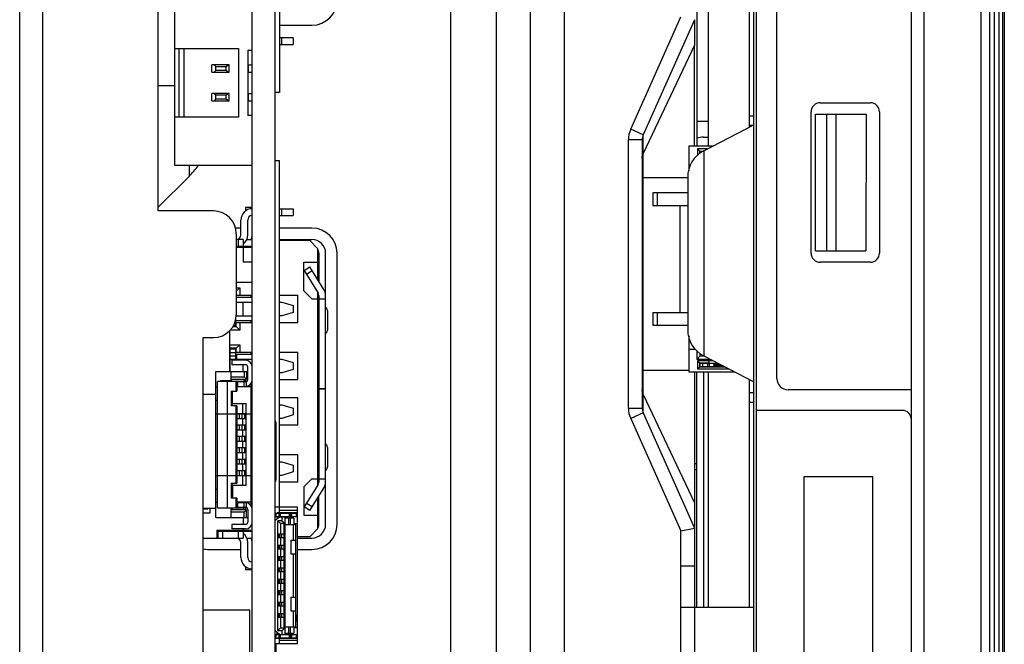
# Model space of a CAD drawing. Header units: millimetres. Extents: x 0 to 1852, y 0 to 1359.
# Tile 7 of 54: x 119 to 162, y 573 to 600. Entities that reach past the tile are written whole.
import ezdxf

# ---------------------------------------------------------------- set-up
doc = ezdxf.new("R2010")
doc.units = ezdxf.units.MM
doc.header["$LTSCALE"] = 65.395
doc.layers.get('0').update_dxf_attribs({"linetype": 'CONTINUOUS'})
doc.layers.add('7_ALL_FEATURES', color=7, linetype='CONTINUOUS')
doc.layers.add('FEATURE', color=7, linetype='CONTINUOUS')

msp = doc.modelspace()

# ---------------------------------------------------------------- linework, layer by layer
at = {"color": 3, "linetype": 'Continuous'}
for p, q in [((143.087, 420.543), (143.087, 757.443)), ((140.087, 756.243), (140.087, 421.743)), ((162.295, 748.443), (162.295, 429.543)), ((127.237, 555.193), (127.237, 586.443))]:
    msp.add_line(p, q, dxfattribs=at)
at = {"color": 7, "linetype": 'Continuous'}
for p, q in [((158.299, 429.543), (158.299, 748.443)), ((161.74, 429.543), (161.74, 748.443)), ((161.94, 429.743), (161.94, 748.243)), ((162.375, 748.443), (162.375, 429.543)), ((162.145, 433.523), (162.145, 746.743)), ((141.587, 433.333), (141.587, 745.333)), ((161.34, 744.443), (161.34, 433.543)), ((151.387, 517.343), (151.387, 671.343)), ((151.488, 671.343), (151.488, 517.343)), ((158.84, 671.343), (158.84, 517.343)), ((130.387, 518.993), (130.387, 658.993)), ((129.387, 518.993), (129.387, 630.043)), ((130.587, 609.013), (130.587, 597.193)), ((148.887, 604.233), (148.887, 594.833)), ((151.187, 604.233), (151.187, 595.666)), ((149.387, 603.933), (149.387, 594.833)), ((152.399, 584.643), (152.399, 601.843)), ((125.987, 593.993), (125.987, 601.243)), ((145.988, 595.579), (148.187, 600.514)), ((148.787, 600.387), (146.533, 595.336)), ((148.787, 600.387), (148.787, 599.273)), ((131.188, 599.593), (130.587, 599.593)), ((130.688, 599.293), (130.688, 599.593)), ((131.188, 599.593), (131.188, 599.293)), ((125.987, 599.128), (128.787, 599.128)), ((126.187, 596.108), (126.187, 599.128)), ((126.387, 599.128), (126.387, 596.108)), ((128.787, 599.128), (128.787, 596.108)), ((129.187, 599.053), (129.187, 596.183)), ((129.187, 599.053), (129.387, 599.053)), ((130.587, 599.293), (131.188, 599.293)), ((148.787, 599.273), (146.533, 594.519)), ((148.787, 594.833), (148.787, 599.273)), ((127.617, 598.083), (127.617, 598.403)), ((128.377, 598.403), (127.617, 598.403)), ((127.724, 598.403), (127.797, 598.333)), ((127.797, 598.153), (127.797, 598.333)), ((127.797, 598.333), (128.247, 598.333)), ((128.247, 598.333), (128.325, 598.403)), ((128.247, 598.153), (128.247, 598.333)), ((128.377, 598.083), (128.377, 598.403)), ((129.187, 598.403), (129.387, 598.403)), ((129.227, 598.083), (129.227, 598.403)), ((127.617, 598.083), (128.377, 598.083)), ((127.797, 598.153), (127.724, 598.083)), ((128.247, 598.153), (127.797, 598.153)), ((128.325, 598.083), (128.247, 598.153)), ((129.187, 598.083), (129.387, 598.083)), ((127.617, 596.833), (127.617, 597.153)), ((128.377, 597.153), (127.617, 597.153)), ((127.724, 597.153), (127.797, 597.083)), ((127.797, 596.903), (127.724, 596.833)), ((127.797, 596.903), (127.797, 597.083)), ((127.797, 597.083), (128.247, 597.083)), ((128.247, 596.903), (127.797, 596.903)), ((128.247, 597.083), (128.325, 597.153)), ((128.247, 596.903), (128.247, 597.083)), ((128.325, 596.833), (128.247, 596.903)), ((128.377, 596.833), (128.377, 597.153)), ((129.187, 597.153), (129.387, 597.153)), ((129.227, 596.833), (129.227, 597.153)), ((130.587, 597.193), (130.387, 597.193)), ((127.617, 596.833), (128.377, 596.833)), ((129.187, 596.833), (129.387, 596.833)), ((154.299, 596.743), (156.499, 596.743)), ((128.787, 596.108), (125.987, 596.108)), ((129.387, 596.183), (129.187, 596.183)), ((151.187, 596.172), (151.387, 596.172)), ((153.899, 590.143), (153.899, 596.343)), ((154.099, 596.243), (156.299, 596.243)), ((154.099, 590.243), (154.099, 596.243)), ((154.592, 590.243), (154.592, 596.243)), ((154.989, 596.243), (154.989, 590.243)), ((156.311, 596.243), (156.305, 590.243)), ((156.899, 596.343), (156.899, 590.143)), ((146.533, 595.336), (145.988, 595.579)), ((148.887, 595.94), (149.387, 595.94)), ((149.19, 594.633), (151.387, 595.77)), ((151.327, 595.739), (151.187, 595.739)), ((146.533, 583.13), (146.533, 595.336)), ((149.187, 595.233), (149.387, 595.233)), ((145.887, 583.346), (145.887, 595.12)), ((146.487, 595.12), (145.887, 595.12)), ((146.487, 595.12), (146.487, 583.346)), ((148.537, 594.833), (148.537, 593.75)), ((149.576, 594.833), (148.537, 594.833)), ((148.917, 594.713), (148.917, 594.422)), ((149.344, 594.713), (148.917, 594.713)), ((149.017, 594.613), (148.917, 594.713)), ((149.017, 594.499), (149.017, 594.613)), ((149.017, 594.613), (149.164, 594.613)), ((149.19, 594.633), (149.19, 585.633)), ((129.387, 593.993), (125.987, 593.993)), ((130.587, 594.193), (130.387, 594.193)), ((130.587, 578.733), (130.587, 594.193)), ((148.487, 593.452), (146.487, 593.452)), ((148.487, 593.479), (148.487, 586.787)), ((146.957, 592.783), (146.957, 592.233)), ((148.487, 592.783), (146.957, 592.783)), ((147.157, 592.233), (147.157, 592.783)), ((129.087, 592.143), (129.087, 591.992)), ((129.377, 592.143), (129.087, 592.143)), ((146.957, 592.233), (148.487, 592.233)), ((148.137, 592.233), (148.137, 587.533)), ((130.587, 592.093), (131.188, 592.093)), ((130.587, 591.793), (131.188, 591.793)), ((130.688, 591.793), (130.688, 592.093)), ((131.188, 592.093), (131.188, 591.793)), ((128.887, 590.943), (128.887, 591.593)), ((129.187, 590.943), (129.187, 591.593)), ((128.987, 590.743), (128.687, 590.743)), ((128.687, 590.443), (129.387, 590.443)), ((129.387, 590.393), (128.687, 590.393)), ((128.787, 590.443), (128.787, 590.743)), ((128.987, 590.743), (128.987, 590.443)), ((128.987, 590.393), (128.987, 589.743)), ((129.017, 590.443), (129.017, 590.437)), ((129.017, 590.437), (129.057, 590.393)), ((129.144, 590.743), (129.387, 590.743)), ((129.225, 590.393), (129.225, 590.443)), ((129.3, 590.443), (129.3, 590.393)), ((129.308, 590.393), (129.308, 590.443)), ((130.587, 590.743), (132.007, 590.743)), ((131.907, 590.693), (130.587, 590.693)), ((131.907, 590.693), (132.257, 590.343)), ((132.257, 590.343), (132.257, 588.989)), ((132.307, 590.143), (132.307, 588.909)), ((132.607, 578.243), (132.607, 590.143)), ((154.099, 590.243), (156.299, 590.243)), ((129.387, 589.743), (128.987, 589.743)), ((131.657, 588.493), (131.657, 589.743)), ((131.657, 589.743), (132.257, 589.743)), ((131.661, 589.377), (131.916, 589.536)), ((132.531, 588.551), (131.916, 589.536)), ((156.499, 589.743), (154.299, 589.743)), ((131.661, 589.377), (132.277, 588.392)), ((132.022, 589.366), (131.767, 589.207)), ((128.687, 588.868), (129.387, 588.868)), ((128.837, 588.618), (128.687, 588.468)), ((128.687, 588.618), (128.837, 588.618)), ((128.687, 588.293), (129.377, 588.293)), ((128.837, 588.618), (128.837, 588.293)), ((129.347, 588.193), (129.347, 588.293)), ((130.587, 588.293), (131.387, 588.293)), ((131.387, 587.093), (131.387, 588.293)), ((131.657, 588.493), (132.007, 588.143)), ((132.257, 588.423), (132.257, 579.963)), ((132.307, 588.286), (132.307, 580.1)), ((128.687, 587.993), (129.377, 587.993)), ((129.377, 588.193), (128.691, 588.193)), ((128.972, 587.993), (128.972, 587.393)), ((130.587, 587.993), (130.688, 587.993)), ((130.688, 587.993), (131.188, 587.843)), ((131.188, 587.843), (131.188, 587.543)), ((132.007, 588.143), (132.257, 588.143)), ((132.307, 588.143), (132.607, 588.143)), ((128.677, 587.393), (129.377, 587.393)), ((130.688, 587.393), (130.587, 587.393)), ((131.188, 587.543), (130.688, 587.393)), ((132.687, 587.54), (132.687, 586.846)), ((146.957, 587.533), (148.487, 587.533)), ((146.957, 587.533), (146.957, 586.983)), ((147.157, 586.983), (147.157, 587.533)), ((128.672, 586.963), (128.546, 586.963)), ((128.622, 587.113), (128.672, 587.113)), ((128.672, 586.963), (128.672, 587.243)), ((128.672, 587.093), (129.377, 587.093)), ((128.672, 586.993), (128.687, 586.993)), ((128.687, 586.918), (128.687, 587.093)), ((128.691, 587.193), (129.377, 587.193)), ((128.837, 587.093), (128.837, 586.768)), ((129.347, 587.093), (129.347, 587.193)), ((130.587, 587.093), (131.387, 587.093)), ((146.957, 586.983), (148.487, 586.983)), ((128.397, 586.74), (128.397, 584.943)), ((128.837, 586.768), (128.416, 586.768)), ((128.516, 586.918), (128.687, 586.918)), ((128.837, 586.768), (128.687, 586.918)), ((148.537, 586.516), (148.537, 584.933)), ((128.397, 586.118), (128.837, 586.118)), ((128.837, 586.118), (128.687, 585.968)), ((128.837, 586.118), (128.837, 585.793)), ((128.687, 585.968), (128.397, 585.968)), ((128.422, 585.893), (128.397, 585.893)), ((128.422, 585.793), (128.397, 585.793)), ((128.422, 584.943), (128.422, 585.923)), ((128.672, 585.923), (128.422, 585.923)), ((128.672, 585.773), (128.422, 585.773)), ((128.422, 585.643), (128.672, 585.643)), ((128.672, 585.493), (128.672, 585.923)), ((128.687, 585.893), (128.672, 585.893)), ((128.672, 585.793), (129.377, 585.793)), ((129.377, 585.693), (128.672, 585.693)), ((128.687, 585.793), (128.687, 585.968)), ((128.691, 585.693), (128.691, 585.493)), ((129.347, 585.693), (129.347, 585.793)), ((130.587, 585.793), (131.387, 585.793)), ((131.387, 584.593), (131.387, 585.793)), ((148.537, 585.933), (148.811, 585.933)), ((148.887, 585.867), (148.887, 585.483)), ((148.887, 585.483), (149.037, 585.633)), ((149.037, 585.633), (149.037, 585.751)), ((149.037, 585.633), (149.19, 585.633)), ((149.19, 585.633), (151.387, 584.496)), ((128.422, 585.493), (129.377, 585.493)), ((128.497, 585.443), (128.497, 585.243)), ((129.087, 585.443), (128.497, 585.443)), ((129.087, 585.243), (128.497, 585.243)), ((128.972, 585.493), (128.972, 585.443)), ((128.972, 585.243), (128.972, 584.943)), ((130.587, 585.493), (130.688, 585.493)), ((130.688, 585.493), (131.188, 585.343)), ((131.188, 585.343), (131.188, 585.043)), ((149.479, 585.483), (148.887, 585.483)), ((149.595, 585.423), (148.917, 585.423)), ((148.917, 585.423), (148.917, 585.053)), ((148.917, 585.423), (149.017, 585.323)), ((149.017, 585.323), (149.427, 585.323)), ((149.017, 585.153), (149.017, 585.323)), ((149.037, 585.313), (149.808, 585.313)), ((149.037, 585.163), (149.037, 585.313)), ((149.137, 585.313), (149.137, 585.163)), ((149.327, 585.323), (149.327, 585.313)), ((149.364, 585.163), (149.364, 585.313)), ((149.427, 585.313), (149.427, 585.423)), ((149.451, 585.163), (149.451, 585.313)), ((149.637, 585.273), (149.885, 585.273)), ((149.637, 585.273), (149.637, 585.203)), ((150.021, 585.203), (149.637, 585.203)), ((127.787, 578.543), (127.787, 584.943)), ((127.787, 584.943), (129.187, 584.943)), ((128.457, 584.513), (128.457, 584.943)), ((129.037, 584.943), (129.037, 584.713)), ((129.137, 584.943), (129.137, 584.613)), ((129.187, 584.593), (129.187, 585.143)), ((130.688, 584.893), (130.587, 584.893)), ((131.188, 585.043), (130.688, 584.893)), ((146.533, 585.014), (148.537, 585.014)), ((148.537, 584.933), (150.543, 584.933)), ((148.787, 584.933), (148.787, 495.833)), ((148.887, 574.593), (148.887, 584.933)), ((148.917, 585.053), (149.017, 585.153)), ((150.311, 585.053), (148.917, 585.053)), ((149.017, 585.153), (150.117, 585.153)), ((149.037, 585.163), (150.098, 585.163)), ((149.187, 584.933), (149.187, 574.593)), ((149.327, 585.163), (149.327, 585.153)), ((149.387, 584.933), (149.387, 574.593)), ((149.427, 585.163), (149.427, 585.153)), ((149.847, 585.163), (149.847, 585.153)), ((149.947, 585.163), (149.947, 585.153)), ((127.857, 578.973), (127.857, 584.513)), ((128.987, 584.513), (127.857, 584.513)), ((127.987, 584.513), (127.987, 584.533)), ((128.457, 584.533), (127.987, 584.533)), ((128.293, 584.513), (128.293, 578.973)), ((128.457, 584.713), (129.037, 584.713)), ((128.457, 584.613), (129.137, 584.613)), ((128.467, 584.563), (128.457, 584.563)), ((128.467, 584.563), (128.467, 584.513)), ((128.517, 584.513), (128.467, 584.563)), ((128.676, 584.093), (128.676, 584.513)), ((128.707, 584.513), (128.707, 584.093)), ((129.087, 584.493), (128.707, 584.493)), ((128.743, 584.493), (128.743, 584.293)), ((128.837, 584.513), (128.837, 584.493)), ((129.087, 584.613), (128.987, 584.513)), ((128.987, 584.493), (128.987, 584.513)), ((129.027, 584.293), (129.027, 584.493)), ((129.037, 584.713), (129.137, 584.613)), ((129.087, 584.613), (129.087, 584.493)), ((129.127, 584.501), (129.127, 584.296)), ((129.337, 579.057), (129.337, 584.429)), ((130.587, 584.593), (131.387, 584.593)), ((151.187, 584.6), (151.187, 574.593)), ((127.787, 583.943), (127.237, 583.943)), ((127.787, 584.273), (127.857, 584.273)), ((128.457, 584.093), (128.457, 583.443)), ((128.457, 584.093), (128.707, 584.093)), ((128.527, 583.543), (128.527, 584.093)), ((128.707, 584.293), (129.087, 584.293)), ((129.337, 584.273), (128.707, 584.273)), ((128.832, 584.273), (128.812, 584.293)), ((128.837, 584.293), (128.837, 584.273)), ((128.987, 584.273), (128.987, 584.293)), ((129.087, 584.293), (129.087, 584.273)), ((132.307, 584.203), (132.607, 584.203)), ((132.307, 584.183), (132.607, 584.183)), ((146.533, 583.947), (148.787, 579.193)), ((151.187, 584.027), (151.387, 584.027)), ((158.299, 584.143), (152.899, 584.143)), ((127.787, 583.693), (127.857, 583.693)), ((128.457, 583.543), (129.127, 583.543)), ((128.487, 583.543), (128.487, 583.443)), ((128.957, 583.543), (128.957, 583.108)), ((129.127, 579.943), (129.127, 583.543)), ((131.387, 583.793), (130.587, 583.793)), ((130.587, 583.493), (130.688, 583.493)), ((130.688, 583.493), (131.188, 583.343)), ((131.387, 582.593), (131.387, 583.793)), ((151.387, 583.594), (151.187, 583.594)), ((127.787, 583.093), (129.337, 583.093)), ((128.707, 583.443), (128.457, 583.443)), ((128.676, 580.043), (128.676, 583.443)), ((128.707, 583.443), (128.707, 580.043)), ((128.707, 583.108), (129.127, 583.108)), ((128.807, 583.093), (128.807, 582.893)), ((128.821, 583.093), (128.821, 582.893)), ((128.951, 582.893), (128.951, 583.093)), ((129.044, 583.093), (129.044, 582.893)), ((129.087, 582.893), (129.087, 583.093)), ((129.087, 583.093), (129.087, 582.893)), ((131.188, 583.043), (130.688, 582.893)), ((131.188, 583.343), (131.188, 583.043)), ((145.887, 583.346), (146.487, 583.346)), ((146.533, 583.13), (145.988, 582.887)), ((146.533, 583.13), (148.787, 578.079)), ((157.899, 583.243), (151.488, 583.243)), ((128.707, 582.893), (129.127, 582.893)), ((129.127, 582.878), (128.707, 582.878)), ((128.707, 582.608), (129.127, 582.608)), ((128.957, 582.878), (128.957, 582.608)), ((130.437, 580.193), (130.437, 582.693)), ((130.688, 582.893), (130.587, 582.893)), ((145.988, 582.887), (148.187, 577.952)), ((129.127, 582.593), (128.707, 582.593)), ((128.707, 582.393), (129.127, 582.393)), ((129.127, 582.378), (128.707, 582.378)), ((128.807, 582.593), (128.807, 582.393)), ((128.821, 582.593), (128.821, 582.393)), ((128.951, 582.393), (128.951, 582.593)), ((128.957, 582.378), (128.957, 582.108)), ((129.044, 582.593), (129.044, 582.393)), ((129.087, 582.393), (129.087, 582.593)), ((129.087, 582.593), (129.087, 582.393)), ((131.387, 582.593), (130.587, 582.593)), ((128.707, 582.108), (129.127, 582.108)), ((129.127, 582.093), (128.707, 582.093)), ((128.707, 581.893), (129.127, 581.893)), ((129.127, 581.878), (128.707, 581.878)), ((128.807, 582.093), (128.807, 581.893)), ((128.821, 582.093), (128.821, 581.893)), ((128.951, 581.893), (128.951, 582.093)), ((128.957, 581.878), (128.957, 581.608)), ((129.044, 582.093), (129.044, 581.893)), ((129.087, 581.893), (129.087, 582.093)), ((129.087, 582.093), (129.087, 581.893)), ((128.707, 581.608), (129.127, 581.608)), ((129.127, 581.593), (128.707, 581.593)), ((128.707, 581.393), (129.127, 581.393)), ((129.127, 581.378), (128.707, 581.378)), ((128.807, 581.593), (128.807, 581.393)), ((128.821, 581.593), (128.821, 581.393)), ((128.951, 581.393), (128.951, 581.593)), ((128.957, 581.378), (128.957, 581.108)), ((129.044, 581.593), (129.044, 581.393)), ((129.087, 581.393), (129.087, 581.593)), ((129.087, 581.593), (129.087, 581.393)), ((132.687, 581.54), (132.687, 580.846)), ((128.707, 581.108), (129.127, 581.108)), ((129.127, 581.093), (128.707, 581.093)), ((128.707, 580.893), (129.127, 580.893)), ((128.807, 581.093), (128.807, 580.893)), ((128.821, 581.093), (128.821, 580.893)), ((128.951, 580.893), (128.951, 581.093)), ((129.044, 581.093), (129.044, 580.893)), ((129.087, 580.893), (129.087, 581.093)), ((129.087, 581.093), (129.087, 580.893)), ((131.387, 581.293), (130.587, 581.293)), ((130.587, 580.993), (130.688, 580.993)), ((130.688, 580.993), (131.188, 580.843)), ((131.387, 580.093), (131.387, 581.293)), ((148.787, 580.912), (148.887, 580.912)), ((129.127, 580.878), (128.707, 580.878)), ((128.707, 580.608), (129.127, 580.608)), ((129.127, 580.593), (128.707, 580.593)), ((128.807, 580.593), (128.807, 580.393)), ((128.821, 580.593), (128.821, 580.393)), ((128.951, 580.393), (128.951, 580.593)), ((128.957, 580.878), (128.957, 580.608)), ((129.044, 580.593), (129.044, 580.393)), ((129.087, 580.393), (129.087, 580.593)), ((129.087, 580.593), (129.087, 580.393)), ((131.188, 580.543), (130.688, 580.393)), ((131.188, 580.843), (131.188, 580.543)), ((148.887, 580.636), (148.787, 580.636)), ((127.787, 580.393), (129.337, 580.393)), ((128.457, 580.043), (128.457, 579.393)), ((128.457, 580.043), (128.707, 580.043)), ((128.487, 580.043), (128.487, 579.943)), ((129.127, 580.378), (128.707, 580.378)), ((128.957, 580.378), (128.957, 579.943)), ((130.688, 580.393), (130.587, 580.393)), ((131.387, 580.093), (130.587, 580.093)), ((132.007, 580.243), (131.657, 579.893)), ((132.007, 580.243), (132.257, 580.243)), ((132.307, 580.243), (132.607, 580.243)), ((153.599, 580.343), (156.599, 580.343)), ((153.599, 560.343), (153.599, 580.343)), ((156.599, 580.343), (156.599, 560.343)), ((127.787, 579.793), (127.857, 579.793)), ((129.127, 579.943), (128.457, 579.943)), ((128.527, 579.943), (128.527, 579.393)), ((131.657, 579.893), (131.657, 578.643)), ((132.277, 579.994), (131.661, 579.009)), ((131.916, 578.85), (132.531, 579.835)), ((127.787, 579.213), (127.857, 579.213)), ((128.707, 579.393), (128.457, 579.393)), ((128.676, 578.973), (128.676, 579.393)), ((128.707, 579.393), (128.707, 578.973)), ((129.337, 579.213), (128.707, 579.213)), ((129.087, 579.193), (128.707, 579.193)), ((128.743, 579.193), (128.743, 578.993)), ((128.987, 579.213), (128.987, 579.193)), ((129.027, 578.993), (129.027, 579.193)), ((129.087, 579.213), (129.087, 579.193)), ((129.127, 579.19), (129.127, 578.985)), ((131.767, 579.179), (132.022, 579.02)), ((132.257, 579.397), (132.257, 578.043)), ((132.307, 578.243), (132.307, 579.477)), ((127.787, 578.943), (127.237, 578.943)), ((127.237, 578.923), (127.437, 578.923)), ((127.237, 578.743), (127.537, 578.743)), ((127.37, 578.923), (127.37, 578.943)), ((127.437, 578.943), (127.437, 578.923)), ((127.537, 578.743), (127.537, 578.943)), ((127.857, 578.973), (128.987, 578.973)), ((127.987, 578.973), (127.987, 578.953)), ((128.457, 578.953), (127.987, 578.953)), ((128.457, 578.543), (128.457, 578.973)), ((128.457, 578.923), (128.467, 578.923)), ((129.137, 578.873), (128.457, 578.873)), ((129.037, 578.773), (128.457, 578.773)), ((128.467, 578.923), (128.467, 578.973)), ((128.467, 578.923), (128.517, 578.973)), ((128.707, 578.993), (129.087, 578.993)), ((128.987, 578.993), (128.987, 578.973)), ((128.987, 578.973), (129.087, 578.873)), ((129.137, 578.873), (129.037, 578.773)), ((129.037, 578.543), (129.037, 578.773)), ((129.087, 578.993), (129.087, 578.873)), ((129.137, 578.543), (129.137, 578.873)), ((129.187, 578.893), (129.187, 578.343)), ((131.367, 578.993), (130.387, 578.993)), ((130.417, 578.733), (131.317, 578.733)), ((130.417, 578.733), (130.417, 578.583)), ((131.367, 578.743), (130.487, 578.743)), ((130.487, 578.743), (130.487, 578.733)), ((130.567, 578.583), (130.567, 578.733)), ((131.367, 578.843), (130.587, 578.843)), ((130.617, 578.733), (130.617, 578.583)), ((130.837, 578.743), (130.837, 578.733)), ((130.937, 578.743), (130.937, 578.733)), ((131.017, 578.583), (131.017, 578.733)), ((131.067, 578.733), (131.067, 578.583)), ((131.117, 578.583), (131.117, 578.733)), ((131.317, 578.733), (131.317, 578.583)), ((131.367, 572.993), (131.367, 578.993)), ((131.916, 578.85), (131.661, 579.009)), ((127.787, 578.543), (129.187, 578.543)), ((128.987, 578.543), (128.987, 578.243)), ((130.387, 578.423), (130.587, 578.573)), ((130.417, 578.583), (131.317, 578.583)), ((130.487, 578.583), (130.487, 578.498)), ((130.687, 578.398), (130.507, 578.398)), ((130.507, 578.398), (130.627, 578.278)), ((130.507, 573.588), (130.507, 578.398)), ((130.587, 578.583), (130.587, 578.573)), ((130.587, 578.573), (130.927, 578.573)), ((130.687, 578.573), (130.687, 578.398)), ((130.687, 578.398), (130.837, 578.278)), ((130.837, 573.403), (130.837, 578.583)), ((131.207, 578.513), (130.837, 578.513)), ((130.927, 578.583), (130.927, 578.513)), ((130.977, 578.513), (130.977, 578.243)), ((131.067, 578.243), (131.067, 578.513)), ((131.177, 578.583), (131.177, 578.513)), ((131.367, 578.573), (131.177, 578.573)), ((131.207, 578.513), (131.207, 578.243)), ((131.657, 578.643), (132.257, 578.643)), ((127.837, 577.993), (127.837, 577.643)), ((127.837, 577.993), (129.387, 577.993)), ((127.837, 577.943), (129.387, 577.943)), ((127.887, 577.643), (127.887, 577.943)), ((128.087, 577.943), (128.087, 577.643)), ((128.497, 578.243), (128.497, 578.043)), ((129.087, 578.243), (128.497, 578.243)), ((129.087, 578.043), (128.497, 578.043)), ((128.787, 577.643), (128.787, 577.943)), ((128.987, 578.043), (128.987, 577.993)), ((128.987, 577.943), (128.987, 577.643)), ((129.057, 577.993), (129.017, 577.949)), ((129.017, 577.949), (129.017, 577.943)), ((129.225, 577.943), (129.225, 577.993)), ((129.3, 577.993), (129.3, 577.943)), ((129.308, 577.943), (129.308, 577.993)), ((130.837, 578.278), (130.627, 578.278)), ((130.627, 578.278), (130.627, 577.833)), ((130.777, 578.278), (130.777, 577.833)), ((130.837, 578.243), (131.297, 578.243)), ((131.197, 577.543), (131.197, 578.243)), ((131.207, 578.278), (131.367, 578.278)), ((131.247, 578.278), (131.247, 578.243)), ((131.297, 573.743), (131.297, 578.243)), ((132.257, 578.043), (131.907, 577.693)), ((148.187, 577.952), (148.787, 578.079)), ((148.187, 495.833), (148.187, 577.952)), ((127.237, 577.643), (127.837, 577.643)), ((127.849, 577.643), (128.987, 577.643)), ((128.887, 576.793), (128.887, 577.443)), ((129.144, 577.643), (129.387, 577.643)), ((129.187, 576.793), (129.187, 577.443)), ((130.507, 577.833), (130.837, 577.833)), ((130.687, 577.818), (130.507, 577.818)), ((130.507, 577.668), (130.687, 577.668)), ((130.837, 577.653), (130.507, 577.653)), ((130.537, 577.668), (130.537, 577.818)), ((130.58, 577.818), (130.58, 577.668)), ((130.587, 577.833), (130.587, 577.818)), ((130.587, 577.668), (130.587, 577.653)), ((130.627, 577.653), (130.627, 577.333)), ((130.677, 577.668), (130.677, 577.818)), ((130.687, 577.668), (130.687, 577.818)), ((130.837, 577.818), (130.688, 577.818)), ((130.688, 577.668), (130.837, 577.668)), ((130.767, 577.818), (130.767, 577.668)), ((130.777, 577.653), (130.777, 577.333)), ((131.078, 577.543), (131.297, 577.543)), ((131.078, 577.543), (131.078, 576.943)), ((131.907, 577.693), (131.367, 577.693)), ((131.367, 577.643), (132.007, 577.643)), ((130.507, 577.333), (130.837, 577.333)), ((130.687, 577.318), (130.507, 577.318)), ((130.507, 577.168), (130.687, 577.168)), ((130.837, 577.153), (130.507, 577.153)), ((130.537, 577.168), (130.537, 577.318)), ((130.58, 577.318), (130.58, 577.168)), ((130.587, 577.333), (130.587, 577.318)), ((130.587, 577.168), (130.587, 577.153)), ((130.627, 577.153), (130.627, 576.833)), ((130.677, 577.168), (130.677, 577.318)), ((130.687, 577.168), (130.687, 577.318)), ((130.837, 577.318), (130.688, 577.318)), ((130.688, 577.168), (130.837, 577.168)), ((130.767, 577.318), (130.767, 577.168)), ((130.777, 577.153), (130.777, 576.833)), ((130.507, 576.833), (130.837, 576.833)), ((130.687, 576.818), (130.507, 576.818)), ((130.507, 576.668), (130.687, 576.668)), ((130.837, 576.653), (130.507, 576.653)), ((130.537, 576.668), (130.537, 576.818)), ((130.58, 576.818), (130.58, 576.668)), ((130.587, 576.833), (130.587, 576.818)), ((130.587, 576.668), (130.587, 576.653)), ((130.627, 576.653), (130.627, 576.333)), ((130.677, 576.668), (130.677, 576.818)), ((130.687, 576.668), (130.687, 576.818)), ((130.837, 576.818), (130.688, 576.818)), ((130.688, 576.668), (130.837, 576.668)), ((130.767, 576.818), (130.767, 576.668)), ((130.777, 576.653), (130.777, 576.333)), ((131.078, 576.943), (131.297, 576.943)), ((131.197, 575.043), (131.197, 576.943)), ((129.087, 576.394), (129.087, 576.243)), ((129.377, 576.243), (129.087, 576.243)), ((130.507, 576.333), (130.837, 576.333)), ((130.687, 576.318), (130.507, 576.318)), ((130.507, 576.168), (130.687, 576.168)), ((130.837, 576.153), (130.507, 576.153)), ((130.537, 576.168), (130.537, 576.318)), ((130.58, 576.318), (130.58, 576.168)), ((130.587, 576.333), (130.587, 576.318)), ((130.587, 576.168), (130.587, 576.153)), ((130.627, 576.153), (130.627, 575.833)), ((130.677, 576.168), (130.677, 576.318)), ((130.687, 576.168), (130.687, 576.318)), ((130.688, 576.318), (130.688, 576.333)), ((130.837, 576.318), (130.688, 576.318)), ((130.688, 576.168), (130.837, 576.168)), ((130.767, 576.318), (130.767, 576.168)), ((130.777, 576.153), (130.777, 575.833)), ((148.787, 576.413), (148.187, 576.413)), ((130.507, 575.833), (130.837, 575.833)), ((130.687, 575.818), (130.507, 575.818)), ((130.537, 575.668), (130.537, 575.818)), ((130.58, 575.818), (130.58, 575.668)), ((130.587, 575.833), (130.587, 575.818)), ((130.677, 575.668), (130.677, 575.818)), ((130.687, 575.668), (130.687, 575.818)), ((130.837, 575.818), (130.688, 575.818)), ((130.767, 575.818), (130.767, 575.668)), ((130.507, 575.668), (130.687, 575.668)), ((130.837, 575.653), (130.507, 575.653)), ((130.507, 575.333), (130.837, 575.333)), ((130.687, 575.318), (130.507, 575.318)), ((130.537, 575.168), (130.537, 575.318)), ((130.58, 575.318), (130.58, 575.168)), ((130.587, 575.668), (130.587, 575.653)), ((130.587, 575.333), (130.587, 575.318)), ((130.627, 575.653), (130.627, 575.333)), ((130.677, 575.168), (130.677, 575.318)), ((130.687, 575.168), (130.687, 575.318)), ((130.688, 575.668), (130.837, 575.668)), ((130.837, 575.318), (130.688, 575.318)), ((130.767, 575.318), (130.767, 575.168)), ((130.777, 575.653), (130.777, 575.333)), ((130.507, 575.168), (130.687, 575.168)), ((130.837, 575.153), (130.507, 575.153)), ((130.507, 574.833), (130.837, 574.833)), ((130.587, 575.168), (130.587, 575.153)), ((130.587, 574.833), (130.587, 574.818)), ((130.627, 575.153), (130.627, 574.833)), ((130.688, 575.168), (130.837, 575.168)), ((130.777, 575.153), (130.777, 574.833)), ((131.078, 575.043), (131.297, 575.043)), ((131.078, 575.043), (131.078, 574.443)), ((129.287, 574.483), (127.237, 574.483)), ((129.287, 570.953), (129.287, 574.483)), ((130.687, 574.818), (130.507, 574.818)), ((130.507, 574.668), (130.687, 574.668)), ((130.837, 574.653), (130.507, 574.653)), ((130.537, 574.668), (130.537, 574.818)), ((130.58, 574.818), (130.58, 574.668)), ((130.587, 574.668), (130.587, 574.653)), ((130.627, 574.653), (130.627, 574.333)), ((130.677, 574.668), (130.677, 574.818)), ((130.687, 574.668), (130.687, 574.818)), ((130.837, 574.818), (130.688, 574.818)), ((130.688, 574.668), (130.837, 574.668)), ((130.767, 574.818), (130.767, 574.668)), ((130.777, 574.653), (130.777, 574.333)), ((131.078, 574.443), (131.297, 574.443)), ((131.197, 573.743), (131.197, 574.443)), ((151.387, 574.593), (148.187, 574.593)), ((130.507, 574.333), (130.837, 574.333)), ((130.687, 574.318), (130.507, 574.318)), ((130.507, 574.168), (130.687, 574.168)), ((130.837, 574.153), (130.507, 574.153)), ((130.537, 574.168), (130.537, 574.318)), ((130.58, 574.318), (130.58, 574.168)), ((130.587, 574.333), (130.587, 574.318)), ((130.627, 574.153), (130.627, 573.708)), ((130.677, 574.168), (130.677, 574.318)), ((130.687, 574.168), (130.687, 574.318)), ((130.837, 574.318), (130.688, 574.318)), ((130.688, 574.168), (130.837, 574.168)), ((130.767, 574.318), (130.767, 574.168)), ((130.777, 574.153), (130.777, 573.708)), ((131.347, 574.243), (131.297, 574.243)), ((131.347, 574.206), (131.297, 574.206)), ((131.347, 574.031), (131.297, 574.031)), ((131.347, 573.993), (131.297, 573.993)), ((131.347, 573.993), (131.347, 574.243)), ((130.587, 573.413), (130.387, 573.563)), ((130.507, 573.588), (130.627, 573.708)), ((130.507, 573.588), (130.687, 573.588)), ((130.627, 573.708), (130.837, 573.708)), ((130.687, 573.588), (130.837, 573.708)), ((130.687, 573.588), (130.687, 573.413)), ((130.837, 573.743), (131.297, 573.743)), ((130.977, 573.743), (130.977, 573.473)), ((131.067, 573.473), (131.067, 573.743)), ((131.207, 573.743), (131.207, 573.473)), ((131.367, 573.708), (131.207, 573.708)), ((131.247, 573.743), (131.247, 573.708)), ((130.417, 573.403), (131.317, 573.403)), ((130.417, 573.403), (130.417, 573.253)), ((130.417, 573.253), (131.317, 573.253)), ((130.487, 573.403), (130.487, 573.488)), ((130.487, 573.243), (130.487, 573.253)), ((131.367, 573.243), (130.487, 573.243)), ((130.567, 573.253), (130.567, 573.403)), ((130.587, 573.413), (130.927, 573.413)), ((130.587, 573.403), (130.587, 573.413)), ((130.587, 572.993), (130.587, 573.253)), ((131.367, 573.143), (130.587, 573.143)), ((130.617, 573.403), (130.617, 573.253)), ((130.837, 573.473), (131.207, 573.473)), ((130.837, 573.243), (130.837, 573.253)), ((130.927, 573.473), (130.927, 573.403)), ((130.937, 573.243), (130.937, 573.253)), ((131.017, 573.253), (131.017, 573.403)), ((131.067, 573.403), (131.067, 573.253)), ((131.117, 573.253), (131.117, 573.403)), ((131.177, 573.473), (131.177, 573.403)), ((131.177, 573.413), (131.367, 573.413)), ((131.317, 573.403), (131.317, 573.253)), ((131.367, 572.993), (130.387, 572.993)), ((130.437, 570.733), (130.437, 572.993))]:
    msp.add_line(p, q, dxfattribs=at)
for centre, radius, start, end in [((154.299, 596.343), 0.4, 90, 180), ((156.499, 596.343), 0.4, 0, 90), ((147.015, 595.121), 0.528, 155.9777, 180.0369), ((149.187, 594.233), 1, 90, 107.4875), ((149.787, 593.479), 1.3, 117.3507, 180.0006), ((129.387, 591.593), 0.5, 91.1593, 180), ((129.387, 591.593), 0.2, 92.909, 180), ((128.687, 590.943), 0.2, 270, 360), ((128.687, 590.943), 0.5, 306.9178, 360), ((128.887, 590.943), 0.5, 336.3953, 360), ((132.007, 590.143), 0.6, 0, 90), ((132.007, 590.143), 0.3, 0, 33.0752), ((154.299, 590.143), 0.4, 180, 270), ((156.499, 590.143), 0.4, 270, 360), ((132.107, 588.286), 0.2, 0, 32), ((132.107, 588.286), 0.5, 0, 32), ((149.787, 586.787), 1.3, 179.9994, 242.6493), ((129.087, 585.143), 0.3, 0, 90), ((129.087, 585.143), 0.1, 0, 90), ((129.087, 584.593), 0.3, 270, 360), ((129.087, 584.593), 0.1, 270, 360), ((152.899, 584.643), 0.5, 180, 270), ((147.015, 583.346), 0.528, 179.9625, 204.022), ((157.899, 582.843), 0.4, 0, 90), ((130.337, 582.693), 0.1, 0, 59.6683), ((130.337, 580.193), 0.1, 300.3317, 360), ((132.107, 580.1), 0.2, 328, 360), ((132.107, 580.1), 0.5, 328, 360), ((129.087, 578.893), 0.3, 0, 90), ((129.087, 578.893), 0.1, 0, 90), ((129.087, 578.343), 0.3, 270, 360), ((129.087, 578.343), 0.1, 270, 360), ((132.007, 578.243), 0.6, 270, 360), ((132.007, 578.243), 0.3, 326.9245, 360), ((128.687, 577.443), 0.2, 0, 90), ((128.687, 577.443), 0.5, 0, 53.0822), ((128.887, 577.443), 0.5, 0, 23.6047), ((129.387, 576.793), 0.5, 180, 268.8407), ((129.387, 576.793), 0.2, 180, 267.1568)]:
    msp.add_arc(centre, radius, start, end, dxfattribs=at)
for centre, start_param, end_param in [((149.537, 585.273), -1.570796, -1.159279), ((149.537, 585.203), -1.982313, -1.570796)]:
    msp.add_ellipse(centre, major_axis=(0, 0.1), ratio=1, start_param=start_param, end_param=end_param, dxfattribs=at)
for points in [[(145.988, 595.579), (145.922, 595.437), (145.887, 595.277), (145.887, 595.12)], [(146.487, 594.316), (146.487, 594.385), (146.503, 594.456), (146.533, 594.519)], [(146.533, 583.947), (146.503, 584.01), (146.487, 584.081), (146.487, 584.15)], [(145.887, 583.346), (145.887, 583.189), (145.922, 583.029), (145.988, 582.887)]]:
    msp.add_open_spline(points, degree=3, dxfattribs=at)
for points, knots in [([(128.998, 590.443), (128.999, 590.443), (129.006, 590.442), (129.012, 590.44), (129.017, 590.437)], [0, 0, 0, 0, 0.23741, 1, 1, 1, 1]), ([(129.332, 590.393), (129.335, 590.398), (129.347, 590.415), (129.361, 590.432), (129.373, 590.443)], [0, 0, 0, 0, 0.242726, 1, 1, 1, 1]), ([(132.259, 588.021), (132.271, 588.024), (132.287, 588.028), (132.303, 588.036), (132.307, 588.041), (132.307, 588.043)], [0, 0, 0, 0, 0.69009, 0.886205, 1, 1, 1, 1]), ([(132.608, 587.783), (132.635, 587.752), (132.675, 587.673), (132.687, 587.586), (132.687, 587.54)], [0, 0, 0, 0, 0.468662, 1, 1, 1, 1]), ([(132.687, 586.846), (132.687, 586.8), (132.675, 586.713), (132.635, 586.634), (132.608, 586.603)], [0, 0, 0, 0, 0.531338, 1, 1, 1, 1]), ([(132.259, 586.365), (132.271, 586.362), (132.287, 586.358), (132.303, 586.35), (132.307, 586.345), (132.307, 586.343)], [0, 0, 0, 0, 0.690084, 0.886197, 1, 1, 1, 1]), ([(132.259, 582.021), (132.271, 582.024), (132.287, 582.028), (132.303, 582.036), (132.307, 582.041), (132.307, 582.043)], [0, 0, 0, 0, 0.69009, 0.886205, 1, 1, 1, 1]), ([(132.608, 581.783), (132.635, 581.752), (132.675, 581.673), (132.687, 581.586), (132.687, 581.54)], [0, 0, 0, 0, 0.468662, 1, 1, 1, 1]), ([(132.687, 580.846), (132.687, 580.8), (132.675, 580.713), (132.635, 580.634), (132.608, 580.603)], [0, 0, 0, 0, 0.531338, 1, 1, 1, 1]), ([(132.307, 580.343), (132.307, 580.345), (132.303, 580.35), (132.287, 580.358), (132.271, 580.362), (132.259, 580.365)], [0, 0, 0, 0, 0.113795, 0.30991, 1, 1, 1, 1]), ([(129.017, 577.949), (129.015, 577.948), (129.009, 577.945), (129.002, 577.943), (128.998, 577.943)], [0, 0, 0, 0, 0.26987, 1, 1, 1, 1]), ([(129.373, 577.943), (129.369, 577.947), (129.354, 577.962), (129.34, 577.979), (129.332, 577.993)], [0, 0, 0, 0, 0.257921, 1, 1, 1, 1])]:
    msp.add_open_spline(points, degree=3, knots=knots, dxfattribs=at)
at = {"layer": '7_ALL_FEATURES', "color": 3, "linetype": 'Continuous'}
for p, q in [((119.187, 518.693), (119.187, 659.293)), ((120.187, 647.993), (120.187, 529.993)), ((125.267, 591.993), (125.267, 620.593)), ((127.687, 591.993), (125.267, 591.993)), ((128.687, 590.993), (128.687, 587.443)), ((127.237, 586.443), (127.687, 586.443))]:
    msp.add_line(p, q, dxfattribs=at)
at = {"layer": '7_ALL_FEATURES', "color": 7, "linetype": 'Continuous'}
for p, q in [((130.587, 600.143), (132.007, 600.143)), ((125.267, 597.493), (125.987, 597.493)), ((126.616, 593.993), (126.616, 593.507)), ((125.267, 592.159), (126.616, 593.507)), ((128.887, 591.243), (128.637, 591.243)), ((132.007, 591.243), (130.587, 591.243)), ((133.107, 578.243), (133.107, 590.143)), ((127.487, 577.143), (128.887, 577.143)), ((131.367, 577.143), (132.007, 577.143))]:
    msp.add_line(p, q, dxfattribs=at)
for centre, radius, start, end in [((132.007, 601.243), 1.1, 270, 360), ((123.787, 596.336), 4, 315, 323.7959), ((132.007, 590.143), 1.1, 0, 90), ((132.007, 578.243), 1.1, 270, 360), ((127.487, 578.243), 1.1, 256.6892, 270)]:
    msp.add_arc(centre, radius, start, end, dxfattribs=at)
at = {"layer": '7_ALL_FEATURES', "color": 3, "linetype": 'Continuous'}
for centre, start, end in [((127.687, 590.993), 0, 90), ((127.687, 587.443), 270, 360)]:
    msp.add_arc(centre, 1, start, end, dxfattribs=at)
at = {"layer": 'FEATURE', "color": 7, "linetype": 'Continuous'}
msp.add_line((138.087, 651.293), (138.087, 526.693), dxfattribs=at)

doc.saveas('drawing.dxf')
